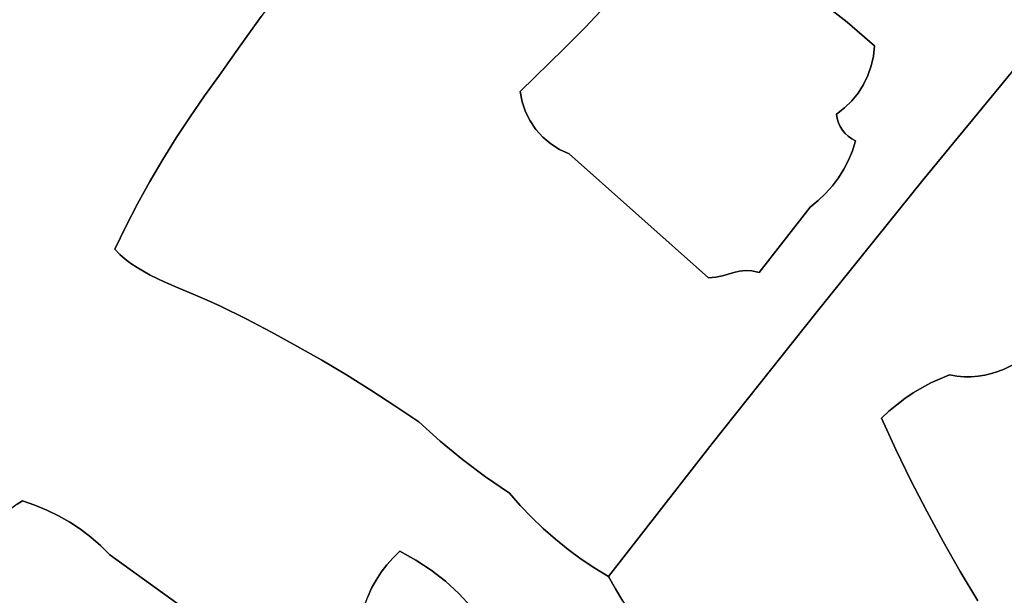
# Model space of a CAD drawing. Header units: inches. Extents: x 37.5 to 70.3, y 17.4 to 61.6.
# Tile 62 of 89: x 59.3 to 64.4, y 39.2 to 42.1. Entities that reach past the tile are written whole.
import ezdxf

# ---------------------------------------------------------------- set-up
doc = ezdxf.new("R2010")
doc.units = ezdxf.units.IN
doc.layers.add('SURFACES_FOR_SKETCHUP', color=7, linetype='Continuous')

msp = doc.modelspace()

# ---------------------------------------------------------------- linework, layer by layer
at = {"layer": 'SURFACES_FOR_SKETCHUP'}
for points, invisible_edges in [([(61.2311, 42.9995), (61.1107, 42.8594), (62.2026, 42.0772)], 10), ([(62.2026, 42.0772), (62.3098, 42.1896), (61.2311, 42.9995)], 10), ([(61.1107, 42.8594), (60.9924, 42.7177), (62.0933, 41.9666)], 10), ([(62.0933, 41.9666), (62.2026, 42.0772), (61.1107, 42.8594)], 10), ([(59.5914, 42.6495), (60.4323, 41.9833), (59.705, 42.7375)], 3), ([(60.5401, 42.1335), (59.705, 42.7375), (60.4323, 41.9833)], 3), ([(60.9924, 42.7177), (60.8762, 42.5742), (61.8687, 41.7483)], 10), ([(61.8687, 41.7483), (62.0933, 41.9666), (60.9924, 42.7177)], 10), ([(59.4763, 42.5633), (60.3267, 41.8315), (59.5914, 42.6495)], 3), ([(60.4323, 41.9833), (59.5914, 42.6495), (60.3267, 41.8315)], 3), ([(59.36, 42.4788), (60.2494, 41.7263), (59.4763, 42.5633)], 3), ([(60.3267, 41.8315), (59.4763, 42.5633), (60.2494, 41.7263)], 3), ([(60.762, 42.429), (61.8687, 41.7483), (60.8762, 42.5742)], 3), ([(59.36, 42.4788), (59.2423, 42.3962), (60.1749, 41.6191)], 10), ([(60.2494, 41.7263), (59.36, 42.4788), (60.1749, 41.6191)], 3), ([(60.762, 42.429), (60.65, 42.2821), (61.8687, 41.7483)], 10), ([(59.0891, 42.2773), (60.1033, 41.51), (59.2423, 42.3962)], 3), ([(60.1033, 41.51), (60.1749, 41.6191), (59.2423, 42.3962)], 10), ([(63.4933, 41.6313), (63.2525, 42.3284), (62.3098, 42.1896)], 11), ([(63.2525, 42.3284), (63.4933, 41.6313), (63.4021, 42.2186)], 3), ([(63.5474, 42.1031), (64.7668, 42.3424), (63.4021, 42.2186)], 3), ([(64.7668, 42.3424), (63.5474, 42.1031), (64.6237, 42.1543)], 3), ([(58.9344, 42.1604), (59.9687, 41.2864), (59.0891, 42.2773)], 3), ([(60.1033, 41.51), (59.0891, 42.2773), (60.0345, 41.3991)], 3), ([(60.0345, 41.3991), (59.0891, 42.2773), (59.9687, 41.2864)], 3), ([(60.65, 42.2821), (60.5401, 42.1335), (61.8687, 41.7483)], 10), ([(63.4021, 42.2186), (63.4933, 41.6313), (63.5474, 42.1031)], 3), ([(58.7782, 42.0454), (59.9059, 41.1721), (58.9344, 42.1604)], 3), ([(59.9687, 41.2864), (58.9344, 42.1604), (59.9059, 41.1721)], 3), ([(63.4933, 41.6313), (62.3098, 42.1896), (62.121, 41.4287)], 11), ([(62.2026, 42.0772), (62.121, 41.4287), (62.3098, 42.1896)], 3), ([(63.6882, 41.9822), (64.6237, 42.1543), (63.5474, 42.1031)], 3), ([(64.6237, 42.1543), (63.6882, 41.9822), (64.4859, 41.9621)], 3), ([(60.5401, 42.1335), (60.4323, 41.9833), (61.8687, 41.7483)], 10), ([(63.5346, 41.6637), (63.5474, 42.1031), (63.4933, 41.6313)], 3), ([(63.5716, 41.7002), (63.5474, 42.1031), (63.5346, 41.6637)], 3), ([(63.604, 41.7405), (63.5474, 42.1031), (63.5716, 41.7002)], 3), ([(63.6882, 41.9822), (63.5474, 42.1031), (63.6826, 41.93)], 2), ([(63.654, 41.8305), (63.6711, 41.8793), (63.5474, 42.1031)], 10), ([(63.6316, 41.7841), (63.654, 41.8305), (63.5474, 42.1031)], 10), ([(63.6316, 41.7841), (63.5474, 42.1031), (63.604, 41.7405)], 3), ([(63.6826, 41.93), (63.5474, 42.1031), (63.6711, 41.8793)], 3), ([(62.0933, 41.9666), (62.121, 41.4287), (62.2026, 42.0772)], 3), ([(58.6206, 41.9325), (59.8461, 41.0561), (58.7782, 42.0454)], 3), ([(59.9059, 41.1721), (58.7782, 42.0454), (59.8461, 41.0561)], 3), ([(60.4323, 41.9833), (60.3267, 41.8315), (61.8792, 41.695)], 10), ([(61.8792, 41.695), (61.8687, 41.7483), (60.4323, 41.9833)], 10), ([(61.8687, 41.7483), (61.8792, 41.695), (62.0933, 41.9666)], 2), ([(61.8792, 41.695), (61.8966, 41.6444), (62.0933, 41.9666)], 10), ([(61.9205, 41.597), (62.0933, 41.9666), (61.8966, 41.6444)], 3), ([(61.9504, 41.5534), (62.0933, 41.9666), (61.9205, 41.597)], 3), ([(61.9504, 41.5534), (61.9859, 41.5142), (62.0933, 41.9666)], 10), ([(61.9859, 41.5142), (62.0264, 41.48), (62.0933, 41.9666)], 10), ([(62.0716, 41.4513), (62.0933, 41.9666), (62.0264, 41.48)], 3), ([(62.121, 41.4287), (62.0933, 41.9666), (62.0716, 41.4513)], 3), ([(63.6711, 41.8793), (64.4859, 41.9621), (63.6826, 41.93)], 3), ([(64.4859, 41.9621), (63.6711, 41.8793), (63.9365, 41.2935)], 3), ([(63.6826, 41.93), (64.4859, 41.9621), (63.6882, 41.9822)], 3), ([(64.4859, 41.9621), (63.9365, 41.2935), (64.8254, 40.6238)], 10), ([(58.4616, 41.8217), (59.7893, 40.9385), (58.6206, 41.9325)], 3), ([(59.8461, 41.0561), (58.6206, 41.9325), (59.7893, 40.9385)], 3), ([(63.6711, 41.8793), (63.654, 41.8305), (63.9365, 41.2935)], 10), ([(58.3012, 41.7128), (59.7893, 40.9385), (58.4616, 41.8217)], 3), ([(60.3267, 41.8315), (60.2494, 41.7263), (60.5932, 40.5132)], 10), ([(61.8966, 41.6444), (61.8792, 41.695), (60.3267, 41.8315)], 10), ([(60.3267, 41.8315), (60.5932, 40.5132), (61.8966, 41.6444)], 11), ([(63.654, 41.8305), (63.6316, 41.7841), (63.9365, 41.2935)], 10), ([(63.5908, 41.4948), (63.9365, 41.2935), (63.6316, 41.7841)], 11), ([(63.6316, 41.7841), (63.604, 41.7405), (63.5908, 41.4948)], 10), ([(59.7893, 40.9385), (58.3012, 41.7128), (58.7106, 40.0717)], 11), ([(60.2494, 41.7263), (60.1749, 41.6191), (60.4625, 40.5815)], 10), ([(60.4625, 40.5815), (60.5932, 40.5132), (60.2494, 41.7263)], 10), ([(63.5346, 41.6637), (63.5712, 41.5054), (63.5716, 41.7002)], 3), ([(63.5908, 41.4948), (63.5716, 41.7002), (63.5712, 41.5054)], 3), ([(63.604, 41.7405), (63.5716, 41.7002), (63.5908, 41.4948)], 10), ([(60.5932, 40.5132), (60.7227, 40.4424), (61.8966, 41.6444)], 10), ([(61.9205, 41.597), (61.8966, 41.6444), (60.7227, 40.4424)], 10), ([(63.4933, 41.6313), (63.4969, 41.6093), (63.5346, 41.6637)], 2), ([(63.4969, 41.6093), (63.5033, 41.5883), (63.5346, 41.6637)], 10), ([(63.5123, 41.5685), (63.5346, 41.6637), (63.5033, 41.5883)], 3), ([(63.5238, 41.55), (63.5346, 41.6637), (63.5123, 41.5685)], 3), ([(63.5238, 41.55), (63.5375, 41.5332), (63.5346, 41.6637)], 10), ([(63.5375, 41.5332), (63.5533, 41.5183), (63.5346, 41.6637)], 10), ([(63.5712, 41.5054), (63.5346, 41.6637), (63.5533, 41.5183)], 3), ([(60.1749, 41.6191), (60.1033, 41.51), (60.3305, 40.6474)], 10), ([(60.3305, 40.6474), (60.4625, 40.5815), (60.1749, 41.6191)], 10), ([(60.7227, 40.4424), (60.8507, 40.3693), (61.9205, 41.597)], 10), ([(61.9504, 41.5534), (61.9205, 41.597), (60.8507, 40.3693)], 10), ([(62.121, 41.4287), (63.3584, 41.1553), (63.4933, 41.6313)], 11), ([(63.4969, 41.6093), (63.4933, 41.6313), (63.3584, 41.1553)], 10), ([(63.5033, 41.5883), (63.4969, 41.6093), (63.3584, 41.1553)], 10), ([(60.8507, 40.3693), (60.9774, 40.2938), (61.9504, 41.5534)], 10), ([(61.9859, 41.5142), (61.9504, 41.5534), (60.9774, 40.2938)], 10), ([(63.3584, 41.1553), (63.3994, 41.1884), (63.5033, 41.5883)], 10), ([(63.3994, 41.1884), (63.4373, 41.2247), (63.5033, 41.5883)], 10), ([(63.4719, 41.2638), (63.5033, 41.5883), (63.4373, 41.2247)], 3), ([(63.5033, 41.5883), (63.4719, 41.2638), (63.5123, 41.5685)], 3), ([(63.5031, 41.3056), (63.5123, 41.5685), (63.4719, 41.2638)], 3), ([(63.5123, 41.5685), (63.5031, 41.3056), (63.5238, 41.55)], 3), ([(63.5031, 41.3056), (63.5308, 41.3498), (63.5238, 41.55)], 10), ([(63.5308, 41.3498), (63.5547, 41.3962), (63.5238, 41.55)], 10), ([(63.5375, 41.5332), (63.5238, 41.55), (63.5547, 41.3962)], 10), ([(60.1033, 41.51), (60.0345, 41.3991), (60.3305, 40.6474)], 10), ([(60.9774, 40.2938), (61.1027, 40.216), (61.9859, 41.5142)], 10), ([(62.0264, 41.48), (61.9859, 41.5142), (61.1027, 40.216)], 10), ([(63.5747, 41.4446), (63.5533, 41.5183), (63.5375, 41.5332)], 9), ([(63.5747, 41.4446), (63.5375, 41.5332), (63.5547, 41.3962)], 3), ([(63.5747, 41.4446), (63.5712, 41.5054), (63.5533, 41.5183)], 9), ([(63.5747, 41.4446), (63.5908, 41.4948), (63.5712, 41.5054)], 8), ([(63.5747, 41.4446), (63.9365, 41.2935), (63.5908, 41.4948)], 3), ([(61.1027, 40.216), (61.2266, 40.1358), (62.0264, 41.48)], 10), ([(62.0716, 41.4513), (62.0264, 41.48), (61.2266, 40.1358)], 10), ([(61.2266, 40.1358), (61.3489, 40.0533), (62.0716, 41.4513)], 10), ([(62.121, 41.4287), (62.0716, 41.4513), (61.3489, 40.0533)], 10), ([(63.5547, 41.3962), (63.9365, 41.2935), (63.5747, 41.4446)], 3), ([(60.0345, 41.3991), (59.9687, 41.2864), (60.1909, 40.7086)], 10), ([(60.1909, 40.7086), (60.2628, 40.6783), (60.0345, 41.3991)], 10), ([(60.2628, 40.6783), (60.3305, 40.6474), (60.0345, 41.3991)], 10), ([(61.3489, 40.0533), (61.459, 39.9538), (62.121, 41.4287)], 10), ([(62.8364, 40.7925), (62.121, 41.4287), (61.459, 39.9538)], 10), ([(62.121, 41.4287), (62.8364, 40.7925), (62.9663, 40.82)], 10), ([(62.121, 41.4287), (62.9663, 40.82), (63.3584, 41.1553)], 11), ([(63.5308, 41.3498), (63.9365, 41.2935), (63.5547, 41.3962)], 3), ([(63.5031, 41.3056), (63.9365, 41.2935), (63.5308, 41.3498)], 3), ([(63.9365, 41.2935), (63.393, 40.6202), (64.0737, 40.2944)], 10), ([(63.9365, 41.2935), (63.4373, 41.2247), (63.393, 40.6202)], 3), ([(63.4719, 41.2638), (63.4373, 41.2247), (63.9365, 41.2935)], 10), ([(63.4719, 41.2638), (63.9365, 41.2935), (63.5031, 41.3056)], 3), ([(64.0737, 40.2944), (64.4179, 40.3554), (63.9365, 41.2935)], 11), ([(64.4808, 40.3925), (63.9365, 41.2935), (64.4179, 40.3554)], 3), ([(64.5429, 40.4346), (63.9365, 41.2935), (64.4808, 40.3925)], 3), ([(64.6048, 40.48), (63.9365, 41.2935), (64.5429, 40.4346)], 3), ([(64.6048, 40.48), (64.8254, 40.6238), (63.9365, 41.2935)], 11), ([(59.9687, 41.2864), (59.9059, 41.1721), (60.1169, 40.7393)], 10), ([(60.1169, 40.7393), (60.1909, 40.7086), (59.9687, 41.2864)], 10), ([(63.3994, 41.1884), (63.3584, 41.1553), (63.393, 40.6202)], 10), ([(63.3994, 41.1884), (63.393, 40.6202), (63.4373, 41.2247)], 3), ([(59.9059, 41.1721), (59.8461, 41.0561), (59.971, 40.8064)], 10), ([(59.971, 40.8064), (60.0429, 40.7715), (59.9059, 41.1721)], 10), ([(60.0429, 40.7715), (60.1169, 40.7393), (59.9059, 41.1721)], 10), ([(62.9949, 40.8267), (63.3584, 41.1553), (62.9663, 40.82)], 3), ([(62.9949, 40.8267), (63.0252, 40.8298), (63.3584, 41.1553)], 10), ([(63.0252, 40.8298), (63.0586, 40.8279), (63.3584, 41.1553)], 10), ([(63.0586, 40.8279), (63.0969, 40.819), (63.3584, 41.1553)], 8), ([(63.0969, 40.819), (63.393, 40.6202), (63.3584, 41.1553)], 3), ([(59.7893, 40.9385), (59.8145, 40.9128), (59.8461, 41.0561)], 2), ([(59.8145, 40.9128), (59.8421, 40.8888), (59.8461, 41.0561)], 10), ([(59.8421, 40.8888), (59.8718, 40.8663), (59.8461, 41.0561)], 10), ([(59.8718, 40.8663), (59.9034, 40.8451), (59.8461, 41.0561)], 10), ([(59.9034, 40.8451), (59.971, 40.8064), (59.8461, 41.0561)], 10), ([(59.8145, 40.9128), (59.7893, 40.9385), (58.7106, 40.0717)], 10), ([(59.8421, 40.8888), (59.8145, 40.9128), (58.7106, 40.0717)], 10), ([(58.7106, 40.0717), (59.315, 39.6473), (59.8421, 40.8888)], 11), ([(59.8421, 40.8888), (59.315, 39.6473), (59.8718, 40.8663)], 3), ([(59.8718, 40.8663), (59.315, 39.6473), (59.9034, 40.8451)], 3), ([(59.3784, 39.6261), (59.9034, 40.8451), (59.315, 39.6473)], 3), ([(59.9034, 40.8451), (59.3784, 39.6261), (59.971, 40.8064)], 3), ([(59.44, 39.6009), (59.971, 40.8064), (59.3784, 39.6261)], 3), ([(59.971, 40.8064), (59.44, 39.6009), (60.0429, 40.7715)], 3), ([(61.459, 39.9538), (61.5735, 39.8595), (62.8364, 40.7925)], 10), ([(61.5735, 39.8595), (61.6921, 39.7705), (62.8364, 40.7925)], 10), ([(61.6921, 39.7705), (61.8148, 39.6869), (62.8364, 40.7925)], 10), ([(62.8553, 39.9422), (62.8364, 40.7925), (61.8148, 39.6869)], 11), ([(62.9663, 40.82), (62.8364, 40.7925), (62.9076, 40.8031)], 3), ([(62.8744, 40.7962), (62.9076, 40.8031), (62.8364, 40.7925)], 2), ([(62.8364, 40.7925), (62.8553, 39.9422), (62.8744, 40.7962)], 3), ([(62.8744, 40.7962), (62.8553, 39.9422), (62.9076, 40.8031)], 3), ([(63.393, 40.6202), (62.9076, 40.8031), (62.8553, 39.9422)], 3), ([(62.9076, 40.8031), (63.0969, 40.819), (62.9663, 40.82)], 3), ([(63.0969, 40.819), (62.9076, 40.8031), (63.393, 40.6202)], 11), ([(62.9663, 40.82), (63.0969, 40.819), (62.9949, 40.8267)], 3), ([(63.0586, 40.8279), (63.0252, 40.8298), (62.9949, 40.8267)], 8), ([(63.0586, 40.8279), (62.9949, 40.8267), (63.0969, 40.819)], 3), ([(59.44, 39.6009), (59.4997, 39.5717), (60.0429, 40.7715)], 10), ([(60.0429, 40.7715), (59.4997, 39.5717), (60.1169, 40.7393)], 3), ([(59.5574, 39.5388), (60.1169, 40.7393), (59.4997, 39.5717)], 3), ([(60.1169, 40.7393), (59.5574, 39.5388), (60.1909, 40.7086)], 3), ([(59.6127, 39.5021), (60.1909, 40.7086), (59.5574, 39.5388)], 3), ([(60.1909, 40.7086), (59.6127, 39.5021), (60.2628, 40.6783)], 3), ([(60.3305, 40.6474), (60.2628, 40.6783), (59.6127, 39.5021)], 10), ([(59.6127, 39.5021), (59.6656, 39.4619), (60.3305, 40.6474)], 10), ([(60.4625, 40.5815), (60.3305, 40.6474), (59.6656, 39.4619)], 10), ([(63.393, 40.6202), (62.8553, 39.9422), (63.7241, 40.0717)], 10), ([(64.0251, 40.2749), (64.0737, 40.2944), (63.393, 40.6202)], 10), ([(63.7241, 40.0717), (63.7623, 40.1075), (63.393, 40.6202)], 10), ([(63.7623, 40.1075), (63.8022, 40.1411), (63.393, 40.6202)], 10), ([(63.8022, 40.1411), (63.8439, 40.1725), (63.393, 40.6202)], 10), ([(63.8439, 40.1725), (63.887, 40.2016), (63.393, 40.6202)], 10), ([(63.887, 40.2016), (63.9317, 40.2284), (63.393, 40.6202)], 10), ([(63.9317, 40.2284), (63.9778, 40.2529), (63.393, 40.6202)], 10), ([(63.9778, 40.2529), (64.0251, 40.2749), (63.393, 40.6202)], 10), ([(59.6656, 39.4619), (59.7159, 39.4182), (60.4625, 40.5815)], 10), ([(60.5932, 40.5132), (60.4625, 40.5815), (59.7159, 39.4182)], 10), ([(59.7633, 39.3712), (60.5932, 40.5132), (59.7159, 39.4182)], 3), ([(60.5932, 40.5132), (59.7633, 39.3712), (60.7227, 40.4424)], 3), ([(60.7227, 40.4424), (59.7633, 39.3712), (60.8507, 40.3693)], 3), ([(59.7633, 39.3712), (61.13, 39.2413), (60.8507, 40.3693)], 11), ([(60.8507, 40.3693), (61.1561, 39.2814), (60.9774, 40.2938)], 3), ([(61.1561, 39.2814), (60.8507, 40.3693), (61.13, 39.2413)], 3), ([(64.4179, 40.3554), (64.0737, 40.2944), (64.3538, 40.3245)], 3), ([(64.3538, 40.3245), (65.2478, 39.34), (64.4179, 40.3554)], 3), ([(60.9774, 40.2938), (61.1851, 39.3196), (61.1027, 40.216)], 3), ([(61.1851, 39.3196), (60.9774, 40.2938), (61.1561, 39.2814)], 3), ([(64.1843, 40.2849), (63.8754, 39.7522), (64.2196, 40.2878)], 3), ([(63.9562, 39.5951), (64.2196, 40.2878), (63.8754, 39.7522)], 3), ([(63.8754, 39.7522), (64.1483, 40.2849), (63.9778, 40.2529)], 11), ([(64.1483, 40.2849), (63.8754, 39.7522), (64.1843, 40.2849)], 3), ([(64.2879, 40.3015), (63.9562, 39.5951), (64.3211, 40.312)], 3), ([(64.0403, 39.4397), (64.3211, 40.312), (63.9562, 39.5951)], 3), ([(64.254, 40.2934), (63.9562, 39.5951), (64.2879, 40.3015)], 3), ([(64.2196, 40.2878), (63.9562, 39.5951), (64.254, 40.2934)], 3), ([(64.0251, 40.2749), (63.9778, 40.2529), (64.1115, 40.288)], 10), ([(64.1115, 40.288), (63.9778, 40.2529), (64.1483, 40.2849)], 3), ([(64.1115, 40.288), (64.0737, 40.2944), (64.0251, 40.2749)], 8), ([(64.3211, 40.312), (64.0403, 39.4397), (64.3538, 40.3245)], 3), ([(65.2478, 39.34), (64.3538, 40.3245), (64.0403, 39.4397)], 11), ([(64.3538, 40.3245), (64.0737, 40.2944), (64.3211, 40.312)], 3), ([(64.3211, 40.312), (64.0737, 40.2944), (64.2879, 40.3015)], 3), ([(64.2879, 40.3015), (64.0737, 40.2944), (64.254, 40.2934)], 3), ([(64.0737, 40.2944), (64.1115, 40.288), (64.254, 40.2934)], 10), ([(64.2196, 40.2878), (64.254, 40.2934), (64.1115, 40.288)], 10), ([(64.1483, 40.2849), (64.2196, 40.2878), (64.1115, 40.288)], 3), ([(64.1483, 40.2849), (64.1843, 40.2849), (64.2196, 40.2878)], 8), ([(63.8754, 39.7522), (63.9778, 40.2529), (63.798, 39.9111)], 3), ([(63.9317, 40.2284), (63.798, 39.9111), (63.9778, 40.2529)], 3), ([(63.9317, 40.2284), (63.887, 40.2016), (63.798, 39.9111)], 10), ([(61.2514, 39.3894), (61.1027, 40.216), (61.2169, 39.3556)], 3), ([(61.1027, 40.216), (61.2514, 39.3894), (61.2266, 40.1358)], 3), ([(61.2169, 39.3556), (61.1027, 40.216), (61.1851, 39.3196)], 3), ([(63.887, 40.2016), (63.8439, 40.1725), (63.798, 39.9111)], 10), ([(61.2266, 40.1358), (61.2514, 39.3894), (61.3489, 40.0533)], 3), ([(63.7623, 40.1075), (63.798, 39.9111), (63.8022, 40.1411)], 3), ([(63.8439, 40.1725), (63.8022, 40.1411), (63.798, 39.9111)], 10), ([(63.7623, 40.1075), (63.7241, 40.0717), (63.798, 39.9111)], 8), ([(58.7099, 40.0335), (59.315, 39.6473), (58.7106, 40.0717)], 3), ([(59.315, 39.6473), (58.7099, 40.0335), (59.2874, 39.6304)], 3), ([(61.459, 39.9538), (61.3489, 40.0533), (61.2514, 39.3894)], 10), ([(63.7241, 40.0717), (62.8553, 39.9422), (63.798, 39.9111)], 3), ([(61.5735, 39.8595), (61.459, 39.9538), (61.2514, 39.3894)], 10), ([(61.8148, 39.6869), (61.8699, 39.6241), (62.8553, 39.9422)], 10), ([(61.8699, 39.6241), (61.9277, 39.5638), (62.8553, 39.9422)], 10), ([(61.988, 39.5061), (62.8553, 39.9422), (61.9277, 39.5638)], 3), ([(62.0506, 39.4511), (62.8553, 39.9422), (61.988, 39.5061)], 3), ([(62.0506, 39.4511), (62.1156, 39.3988), (62.8553, 39.9422)], 10), ([(62.1828, 39.3494), (62.8553, 39.9422), (62.1156, 39.3988)], 3), ([(62.1828, 39.3494), (62.2522, 39.3029), (62.8553, 39.9422)], 10), ([(62.3236, 39.2594), (62.8553, 39.9422), (62.2522, 39.3029)], 2), ([(62.3236, 39.2594), (62.3579, 39.1958), (62.8553, 39.9422)], 2), ([(62.3579, 39.1958), (62.3956, 39.1342), (62.8553, 39.9422)], 10), ([(62.4365, 39.0749), (62.8553, 39.9422), (62.3956, 39.1342)], 3), ([(62.4805, 39.0179), (62.8553, 39.9422), (62.4365, 39.0749)], 3), ([(62.4805, 39.0179), (62.5276, 38.9634), (62.8553, 39.9422)], 10), ([(62.5276, 38.9634), (62.5775, 38.9115), (62.8553, 39.9422)], 10), ([(62.6304, 38.8623), (62.8553, 39.9422), (62.5775, 38.9115)], 3), ([(62.6859, 38.816), (62.8553, 39.9422), (62.6304, 38.8623)], 3), ([(62.6859, 38.816), (63.9562, 39.5951), (62.8553, 39.9422)], 11), ([(63.8754, 39.7522), (62.8553, 39.9422), (63.9562, 39.5951)], 3), ([(63.798, 39.9111), (62.8553, 39.9422), (63.8754, 39.7522)], 3), ([(61.2514, 39.3894), (61.3339, 39.3442), (61.5735, 39.8595)], 10), ([(61.5735, 39.8595), (61.3339, 39.3442), (61.6921, 39.7705)], 3), ([(61.3339, 39.3442), (61.412, 39.2927), (61.6921, 39.7705)], 10), ([(61.6921, 39.7705), (61.412, 39.2927), (61.8148, 39.6869)], 3), ([(61.412, 39.2927), (61.4855, 39.2352), (61.8148, 39.6869)], 10), ([(61.8699, 39.6241), (61.8148, 39.6869), (61.4855, 39.2352)], 10), ([(59.2325, 39.5865), (59.3784, 39.6261), (59.2599, 39.61)], 3), ([(59.3784, 39.6261), (59.2325, 39.5865), (59.44, 39.6009)], 3), ([(59.2874, 39.6304), (59.2599, 39.61), (59.3784, 39.6261)], 10), ([(59.3784, 39.6261), (59.315, 39.6473), (59.2874, 39.6304)], 8), ([(61.9277, 39.5638), (61.8699, 39.6241), (61.4855, 39.2352)], 10), ([(59.1522, 39.5007), (59.44, 39.6009), (59.2053, 39.5601)], 3), ([(59.44, 39.6009), (59.1522, 39.5007), (59.4997, 39.5717)], 3), ([(59.4997, 39.5717), (59.1522, 39.5007), (59.5574, 39.5388)], 3), ([(59.2053, 39.5601), (59.44, 39.6009), (59.2325, 39.5865)], 3), ([(63.9562, 39.5951), (62.6859, 38.816), (64.0403, 39.4397)], 3), ([(59.5574, 39.5388), (59.1012, 39.4348), (59.6127, 39.5021)], 3), ([(59.1012, 39.4348), (59.5574, 39.5388), (59.1522, 39.5007)], 3), ([(61.4855, 39.2352), (61.5539, 39.1721), (61.9277, 39.5638)], 10), ([(61.988, 39.5061), (61.9277, 39.5638), (61.5539, 39.1721)], 10), ([(59.053, 39.3658), (59.6127, 39.5021), (59.1012, 39.4348)], 3), ([(59.6127, 39.5021), (59.053, 39.3658), (59.6656, 39.4619)], 3), ([(61.5539, 39.1721), (61.6171, 39.1036), (61.988, 39.5061)], 10), ([(62.0506, 39.4511), (61.988, 39.5061), (61.6171, 39.1036)], 10), ([(59.6656, 39.4619), (59.053, 39.3658), (59.7159, 39.4182)], 3), ([(61.6171, 39.1036), (61.6745, 39.0302), (62.0506, 39.4511)], 10), ([(62.1156, 39.3988), (62.0506, 39.4511), (61.6745, 39.0302)], 10), ([(63.0521, 38.3503), (64.0403, 39.4397), (62.6859, 38.816)], 3), ([(64.0403, 39.4397), (63.0521, 38.3503), (64.1277, 39.2861)], 3), ([(64.1277, 39.2861), (65.2478, 39.34), (64.0403, 39.4397)], 3), ([(58.7891, 39.0034), (59.7633, 39.3712), (58.933, 39.1711)], 3), ([(58.7891, 39.0034), (60.2509, 37.8714), (59.7633, 39.3712)], 11), ([(58.933, 39.1711), (59.7633, 39.3712), (59.0084, 39.2967)], 3), ([(59.0084, 39.2967), (59.7159, 39.4182), (59.053, 39.3658)], 3), ([(59.7159, 39.4182), (59.0084, 39.2967), (59.7633, 39.3712)], 3), ([(60.4854, 38.1799), (60.5805, 38.2852), (59.7633, 39.3712)], 10), ([(59.7633, 39.3712), (60.5805, 38.2852), (60.7315, 38.6746)], 3), ([(60.4854, 38.1799), (59.7633, 39.3712), (60.3707, 38.0236)], 3), ([(60.3707, 38.0236), (59.7633, 39.3712), (60.2509, 37.8714)], 3), ([(60.7315, 38.6746), (61.0564, 39.0645), (59.7633, 39.3712)], 2), ([(61.07, 39.1108), (59.7633, 39.3712), (61.0564, 39.0645)], 3), ([(61.0868, 39.1558), (59.7633, 39.3712), (61.07, 39.1108)], 3), ([(61.1069, 39.1994), (59.7633, 39.3712), (61.0868, 39.1558)], 3), ([(61.1069, 39.1994), (61.13, 39.2413), (59.7633, 39.3712)], 10), ([(61.3339, 39.3442), (61.2514, 39.3894), (61.2169, 39.3556)], 8), ([(61.6745, 39.0302), (61.9012, 38.8671), (62.1156, 39.3988)], 11), ([(62.1828, 39.3494), (62.1156, 39.3988), (61.9012, 38.8671)], 10), ([(61.3339, 39.3442), (61.1561, 39.2814), (61.412, 39.2927)], 3), ([(61.1561, 39.2814), (61.3339, 39.3442), (61.1851, 39.3196)], 3), ([(61.2169, 39.3556), (61.1851, 39.3196), (61.3339, 39.3442)], 10), ([(62.2522, 39.3029), (62.1828, 39.3494), (61.9012, 38.8671)], 10), ([(64.2184, 39.1345), (65.2478, 39.34), (64.1277, 39.2861)], 3), ([(64.5536, 38.8586), (65.2478, 39.34), (64.2184, 39.1345)], 11), ([(61.13, 39.2413), (61.412, 39.2927), (61.1561, 39.2814)], 3), ([(61.412, 39.2927), (61.13, 39.2413), (61.1609, 39.0028)], 11), ([(61.1609, 39.0028), (61.2056, 38.9629), (61.412, 39.2927)], 10), ([(61.4855, 39.2352), (61.412, 39.2927), (61.2056, 38.9629)], 10), ([(61.9012, 38.8671), (61.9443, 38.8338), (62.2522, 39.3029)], 10), ([(62.3579, 39.1958), (62.2522, 39.3029), (61.9443, 38.8338)], 11), ([(62.3579, 39.1958), (62.3236, 39.2594), (62.2522, 39.3029)], 8), ([(64.1277, 39.2861), (63.0521, 38.3503), (64.2184, 39.1345)], 3), ([(61.1069, 39.1994), (61.1609, 39.0028), (61.13, 39.2413)], 3), ([(61.2056, 38.9629), (61.2447, 38.9179), (61.4855, 39.2352)], 10), ([(61.5539, 39.1721), (61.4855, 39.2352), (61.2447, 38.9179)], 10), ([(61.0868, 39.1558), (61.1366, 39.0206), (61.1069, 39.1994)], 3), ([(61.1366, 39.0206), (61.1609, 39.0028), (61.1069, 39.1994)], 10), ([(61.2447, 38.9179), (61.2778, 38.8681), (61.5539, 39.1721)], 10), ([(61.6171, 39.1036), (61.5539, 39.1721), (61.2778, 38.8681)], 10), ([(62.3956, 39.1342), (62.3579, 39.1958), (61.9443, 38.8338)], 10)]:
    msp.add_3dface(points, dxfattribs=dict(at, invisible_edges=invisible_edges))

doc.saveas('drawing.dxf')
